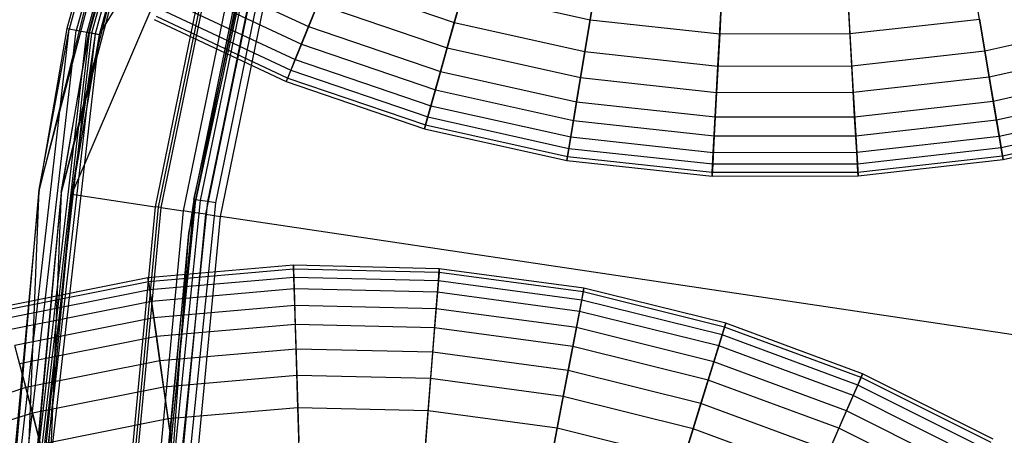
# Model space of a CAD drawing. Extents: x 0.2 to 44.2, y -21.9 to 24.
# Tile 125 of 239: x 4.8 to 9.2, y 1.5 to 3.4. Entities that reach past the tile are written whole.
import ezdxf

# ---------------------------------------------------------------- set-up
doc = ezdxf.new("R2010")
doc.units = 0
doc.header["$LTSCALE"] = 2.54
doc.layers.get('0').update_dxf_attribs({"color": 13, "linetype": 'CONTINUOUS'})

# ---------------------------------------------------------------- blocks, each defined once
blk = doc.blocks.new('KARO-10934_STL')
at = {"color": 0}
for p, q in [((4.8789, 2.5899, 124.285), (5.8403, 6.2498, 124.285)), ((4.8789, 2.5899, 124.285), (5.8403, 6.2498, 124.285)), ((5.9337, 6.2141, 124.285), (4.9778, 2.5751, 124.285)), ((5.9337, 6.2141, 124.285), (4.9778, 2.5751, 124.285)), ((5.7119, 5.9029, 126.1525), (4.8789, 2.5899, 124.285)), ((5.7119, 5.9029, 126.1525), (4.8789, 2.5899, 124.285)), ((5.7119, 5.9029, 126.1525), (5.0039, 3.319, 126.1525)), ((5.7119, 5.9029, 126.1525), (5.0039, 3.319, 126.1525)), ((5.7226, 5.8991, 126.2098), (5.015, 3.3169, 126.2098)), ((5.7226, 5.8991, 126.2098), (5.015, 3.3169, 126.2098)), ((5.7531, 5.8881, 126.2584), (5.0469, 3.3107, 126.2584)), ((5.7531, 5.8881, 126.2584), (5.0469, 3.3107, 126.2584)), ((5.806, 5.8692, 126.1525), (4.9778, 2.5751, 124.285)), ((5.806, 5.8692, 126.1525), (4.9778, 2.5751, 124.285)), ((5.7989, 5.8717, 126.291), (5.0946, 3.3015, 126.291)), ((5.7989, 5.8717, 126.291), (5.0946, 3.3015, 126.291)), ((5.806, 5.8692, 126.1525), (5.102, 3.3001, 126.1525)), ((5.806, 5.8692, 126.1525), (5.102, 3.3001, 126.1525)), ((5.8095, 5.8679, 126.1714), (5.1057, 3.2994, 126.1714)), ((5.8095, 5.8679, 126.1714), (5.1057, 3.2994, 126.1714)), ((5.8195, 5.8644, 126.1875), (5.1161, 3.2974, 126.1875)), ((5.8195, 5.8644, 126.1875), (5.1161, 3.2974, 126.1875)), ((5.8344, 5.859, 126.1984), (5.1317, 3.2944, 126.1984)), ((5.8344, 5.859, 126.1984), (5.1317, 3.2944, 126.1984)), ((5.8521, 5.8526, 126.2025), (5.1502, 3.2908, 126.2025)), ((5.8521, 5.8526, 126.2025), (5.1502, 3.2908, 126.2025)), ((5.8528, 5.8524, 126.3025), (5.1509, 3.2906, 126.3025)), ((5.8528, 5.8524, 126.3025), (5.1509, 3.2906, 126.3025)), ((5.5565, 2.3909, 125.9495), (6.066, 4.7331, 125.9495)), ((5.5565, 2.3909, 125.9495), (6.066, 4.7331, 125.9495)), ((5.5792, 2.544, 124.3996), (6.066, 4.7331, 125.9495)), ((5.5792, 2.544, 124.3996), (6.066, 4.7331, 125.9495)), ((5.0263, 2.5679, 126.2025), (5.7738, 4.3111, 126.1937)), ((5.0263, 2.5679, 126.2025), (5.7738, 4.3111, 126.1937)), ((5.1502, 3.2908, 126.2025), (5.7738, 4.3111, 126.1937)), ((5.1502, 3.2908, 126.2025), (5.7738, 4.3111, 126.1937)), ((5.7738, 4.3111, 126.1937), (5.4039, 2.5114, 126.1937)), ((5.7738, 4.3111, 126.1937), (5.4039, 2.5114, 126.1937)), ((5.4194, 2.509, 126.1818), (5.789, 4.3071, 126.1818)), ((5.4194, 2.509, 126.1818), (5.789, 4.3071, 126.1818)), ((5.7989, 4.3045, 126.1649), (5.4296, 2.5075, 126.1649)), ((5.7989, 4.3045, 126.1649), (5.4296, 2.5075, 126.1649)), ((5.898, 4.2784, 125.9865), (5.5309, 2.4924, 125.9865)), ((5.898, 4.2784, 125.9865), (5.5309, 2.4924, 125.9865)), ((5.9403, 4.2673, 125.9335), (5.5742, 2.4859, 125.9335)), ((5.9403, 4.2673, 125.9335), (5.5742, 2.4859, 125.9335)), ((5.6327, 2.4771, 125.8986), (5.9975, 4.2523, 125.8986)), ((5.6327, 2.4771, 125.8986), (5.9975, 4.2523, 125.8986)), ((5.6994, 2.4672, 125.8858), (6.0628, 4.2352, 125.8858)), ((5.6994, 2.4672, 125.8858), (6.0628, 4.2352, 125.8858)), ((5.9218, 4.211, 124.3996), (5.5792, 2.544, 124.3996)), ((5.9218, 4.211, 124.3996), (5.5792, 2.544, 124.3996)), ((5.9292, 4.2091, 124.3613), (5.5868, 2.5428, 124.3613)), ((5.9292, 4.2091, 124.3613), (5.5868, 2.5428, 124.3613)), ((5.9502, 4.2036, 124.3288), (5.6082, 2.5396, 124.3288)), ((5.9502, 4.2036, 124.3288), (5.6082, 2.5396, 124.3288)), ((5.9816, 4.1955, 124.3072), (5.6403, 2.5346, 124.3072)), ((5.9816, 4.1955, 124.3072), (5.6403, 2.5346, 124.3072)), ((5.6781, 2.5288, 124.2995), (6.0186, 4.1859, 124.2995)), ((5.6781, 2.5288, 124.2995), (6.0186, 4.1859, 124.2995)), ((4.7099, 0.6569, 126.2098), (5.015, 3.3169, 126.2098)), ((4.7099, 0.6569, 126.2098), (5.015, 3.3169, 126.2098)), ((4.7424, 0.6557, 126.2584), (5.0469, 3.3107, 126.2584)), ((4.7424, 0.6557, 126.2584), (5.0469, 3.3107, 126.2584)), ((4.7909, 0.6539, 126.291), (5.0946, 3.3015, 126.291)), ((4.7909, 0.6539, 126.291), (5.0946, 3.3015, 126.291)), ((5.1057, 3.2994, 126.1714), (4.8022, 0.6535, 126.1714)), ((5.1057, 3.2994, 126.1714), (4.8022, 0.6535, 126.1714)), ((5.0039, 3.319, 126.1525), (4.8789, 2.5899, 126.1525)), ((5.0039, 3.319, 126.1525), (4.8789, 2.5899, 126.1525)), ((5.0039, 3.319, 126.1525), (4.8789, 2.5899, 124.285)), ((5.0039, 3.319, 126.1525), (4.8789, 2.5899, 124.285)), ((4.8789, 2.5899, 126.1525), (5.015, 3.3169, 126.2098)), ((4.8789, 2.5899, 126.1525), (5.015, 3.3169, 126.2098)), ((5.102, 3.3001, 126.1525), (4.9778, 2.5751, 124.285)), ((5.102, 3.3001, 126.1525), (4.9778, 2.5751, 124.285)), ((5.102, 3.3001, 126.1525), (4.9778, 2.5751, 126.1525)), ((5.102, 3.3001, 126.1525), (4.9778, 2.5751, 126.1525)), ((4.9778, 2.5751, 126.1525), (5.1057, 3.2994, 126.1714)), ((4.9778, 2.5751, 126.1525), (5.1057, 3.2994, 126.1714)), ((5.015, 3.3169, 126.2098), (5.0039, 3.319, 126.1525)), ((5.015, 3.3169, 126.2098), (5.0039, 3.319, 126.1525)), ((5.0469, 3.3107, 126.2584), (5.015, 3.3169, 126.2098)), ((5.0469, 3.3107, 126.2584), (5.015, 3.3169, 126.2098)), ((5.0946, 3.3015, 126.291), (5.0469, 3.3107, 126.2584)), ((5.0946, 3.3015, 126.291), (5.0469, 3.3107, 126.2584)), ((5.1509, 3.2906, 126.3025), (5.0946, 3.3015, 126.291)), ((5.1509, 3.2906, 126.3025), (5.0946, 3.3015, 126.291)), ((5.102, 3.3001, 126.1525), (5.1057, 3.2994, 126.1714)), ((5.102, 3.3001, 126.1525), (5.1057, 3.2994, 126.1714)), ((5.1161, 3.2974, 126.1875), (5.1057, 3.2994, 126.1714)), ((5.1161, 3.2974, 126.1875), (5.1057, 3.2994, 126.1714)), ((5.1161, 3.2974, 126.1875), (4.8128, 0.6531, 126.1875)), ((5.1161, 3.2974, 126.1875), (4.8128, 0.6531, 126.1875)), ((5.1317, 3.2944, 126.1984), (4.8287, 0.6525, 126.1984)), ((5.1317, 3.2944, 126.1984), (4.8287, 0.6525, 126.1984)), ((5.1509, 3.2906, 126.3025), (4.8482, 0.6517, 126.3025)), ((5.1509, 3.2906, 126.3025), (4.8482, 0.6517, 126.3025)), ((5.1317, 3.2944, 126.1984), (5.0263, 2.5679, 126.2025)), ((5.1317, 3.2944, 126.1984), (5.0263, 2.5679, 126.2025)), ((5.1502, 3.2908, 126.2025), (5.0263, 2.5679, 126.2025)), ((5.1502, 3.2908, 126.2025), (5.0263, 2.5679, 126.2025)), ((5.1317, 3.2944, 126.1984), (5.1161, 3.2974, 126.1875)), ((5.1317, 3.2944, 126.1984), (5.1161, 3.2974, 126.1875)), ((5.1502, 3.2908, 126.2025), (5.1317, 3.2944, 126.1984)), ((5.1502, 3.2908, 126.2025), (5.1317, 3.2944, 126.1984)), ((4.8789, 2.5899, 126.1525), (4.6986, 0.6574, 126.1525)), ((4.8789, 2.5899, 124.285), (4.6986, 0.6574, 126.1525)), ((4.8789, 2.5899, 126.1525), (4.6986, 0.6574, 126.1525)), ((4.8789, 2.5899, 124.285), (4.6986, 0.6574, 126.1525)), ((4.7099, 0.6569, 126.2098), (4.8789, 2.5899, 126.1525)), ((4.7099, 0.6569, 126.2098), (4.8789, 2.5899, 126.1525)), ((4.7268, -1.191, 124.285), (4.8789, 2.5899, 124.285)), ((4.7268, -1.191, 124.285), (4.8789, 2.5899, 124.285)), ((4.8789, 2.5899, 126.1525), (4.8789, 2.5899, 124.285)), ((4.8789, 2.5899, 126.1525), (4.8789, 2.5899, 124.285)), ((4.9778, 2.5751, 126.1525), (4.7985, 0.6536, 126.1525)), ((4.9778, 2.5751, 126.1525), (4.7985, 0.6536, 126.1525)), ((4.9778, 2.5751, 126.1525), (4.8022, 0.6535, 126.1714)), ((4.9778, 2.5751, 126.1525), (4.8022, 0.6535, 126.1714)), ((4.9778, 2.5751, 124.285), (4.8266, -1.1842, 124.285)), ((4.9778, 2.5751, 126.1525), (4.8266, -1.1842, 124.285)), ((4.9778, 2.5751, 124.285), (4.8266, -1.1842, 124.285)), ((4.9778, 2.5751, 126.1525), (4.8266, -1.1842, 124.285)), ((5.0263, 2.5679, 126.2025), (4.8287, 0.6525, 126.1984)), ((5.0263, 2.5679, 126.2025), (4.8287, 0.6525, 126.1984)), ((5.0263, 2.5679, 126.2025), (4.8475, 0.6518, 126.2025)), ((5.0263, 2.5679, 126.2025), (4.8475, 0.6518, 126.2025)), ((4.9778, 2.5751, 126.1525), (4.9778, 2.5751, 124.285)), ((4.9778, 2.5751, 126.1525), (4.9778, 2.5751, 124.285)), ((5.0263, 2.5679, 126.2025), (5.4039, 2.5114, 126.1937)), ((5.0263, 2.5679, 126.2025), (5.4039, 2.5114, 126.1937)), ((5.5868, 2.5428, 124.3613), (5.4147, 0.8505, 124.3613)), ((5.5868, 2.5428, 124.3613), (5.4147, 0.8505, 124.3613)), ((5.5792, 2.544, 124.3996), (5.5565, 2.3909, 125.9495)), ((5.5792, 2.544, 124.3996), (5.5565, 2.3909, 125.9495)), ((5.5792, 2.544, 124.3996), (5.5565, 2.3909, 124.3996)), ((5.5792, 2.544, 124.3996), (5.5565, 2.3909, 124.3996)), ((5.5565, 2.3909, 124.3996), (5.5868, 2.5428, 124.3613)), ((5.5565, 2.3909, 124.3996), (5.5868, 2.5428, 124.3613)), ((5.5792, 2.544, 124.3996), (5.5868, 2.5428, 124.3613)), ((5.5792, 2.544, 124.3996), (5.5868, 2.5428, 124.3613)), ((5.6082, 2.5396, 124.3288), (5.5868, 2.5428, 124.3613)), ((5.6082, 2.5396, 124.3288), (5.5868, 2.5428, 124.3613)), ((5.4039, 2.5114, 126.1937), (5.2308, 0.6822, 126.1937)), ((5.4039, 2.5114, 126.1937), (5.2308, 0.6822, 126.1937)), ((5.2464, 0.6816, 126.1818), (5.4194, 2.509, 126.1818)), ((5.2464, 0.6816, 126.1818), (5.4194, 2.509, 126.1818)), ((5.4296, 2.5075, 126.1649), (5.2567, 0.6812, 126.1649)), ((5.4296, 2.5075, 126.1649), (5.2567, 0.6812, 126.1649)), ((5.4194, 2.509, 126.1818), (5.4039, 2.5114, 126.1937)), ((5.4194, 2.509, 126.1818), (5.4039, 2.5114, 126.1937)), ((5.4296, 2.5075, 126.1649), (5.4194, 2.509, 126.1818)), ((5.4296, 2.5075, 126.1649), (5.4194, 2.509, 126.1818)), ((5.4296, 2.5075, 126.1649), (5.5309, 2.4924, 125.9865)), ((5.4296, 2.5075, 126.1649), (5.5309, 2.4924, 125.9865)), ((5.6082, 2.5396, 124.3288), (5.4363, 0.8494, 124.3288)), ((5.6082, 2.5396, 124.3288), (5.4363, 0.8494, 124.3288)), ((5.6403, 2.5346, 124.3072), (5.4687, 0.8478, 124.3072)), ((5.6403, 2.5346, 124.3072), (5.4687, 0.8478, 124.3072)), ((5.5069, 0.8458, 124.2995), (5.6781, 2.5288, 124.2995)), ((5.5069, 0.8458, 124.2995), (5.6781, 2.5288, 124.2995)), ((5.6403, 2.5346, 124.3072), (5.6082, 2.5396, 124.3288)), ((5.6403, 2.5346, 124.3072), (5.6082, 2.5396, 124.3288)), ((5.6781, 2.5288, 124.2995), (5.6403, 2.5346, 124.3072)), ((5.6781, 2.5288, 124.2995), (5.6403, 2.5346, 124.3072)), ((5.5309, 2.4924, 125.9865), (5.3591, 0.6771, 125.9865)), ((5.5309, 2.4924, 125.9865), (5.3591, 0.6771, 125.9865)), ((5.5742, 2.4859, 125.9335), (5.4028, 0.6753, 125.9335)), ((5.5742, 2.4859, 125.9335), (5.4028, 0.6753, 125.9335)), ((5.4619, 0.6729, 125.8986), (5.6327, 2.4771, 125.8986)), ((5.4619, 0.6729, 125.8986), (5.6327, 2.4771, 125.8986)), ((5.5293, 0.6702, 125.8858), (5.6994, 2.4672, 125.8858)), ((5.5293, 0.6702, 125.8858), (5.6994, 2.4672, 125.8858)), ((5.5742, 2.4859, 125.9335), (5.5309, 2.4924, 125.9865)), ((5.5742, 2.4859, 125.9335), (5.5309, 2.4924, 125.9865)), ((5.6327, 2.4771, 125.8986), (5.5742, 2.4859, 125.9335)), ((5.6327, 2.4771, 125.8986), (5.5742, 2.4859, 125.9335)), ((5.6327, 2.4771, 125.8986), (5.6994, 2.4672, 125.8858)), ((5.6327, 2.4771, 125.8986), (5.6994, 2.4672, 125.8858)), ((22.1855, 0, 125.7675), (5.6994, 2.4672, 125.8858)), ((22.1855, 0, 125.7675), (5.6994, 2.4672, 125.8858)), ((5.3855, 0, 125.9495), (5.5565, 2.3909, 125.9495)), ((5.3855, 0, 125.9495), (5.5565, 2.3909, 125.9495)), ((5.5565, 2.3909, 125.9495), (5.4071, 0.8509, 124.3996)), ((5.5565, 2.3909, 124.3996), (5.4071, 0.8509, 124.3996)), ((5.5565, 2.3909, 125.9495), (5.4071, 0.8509, 124.3996)), ((5.5565, 2.3909, 124.3996), (5.4071, 0.8509, 124.3996)), ((5.4147, 0.8505, 124.3613), (5.5565, 2.3909, 124.3996)), ((5.4147, 0.8505, 124.3613), (5.5565, 2.3909, 124.3996)), ((5.5565, 2.3909, 124.3996), (5.5565, 2.3909, 125.9495)), ((5.5565, 2.3909, 124.3996), (5.5565, 2.3909, 125.9495))]:
    blk.add_line(p, q, dxfattribs=at)
blk = doc.blocks.new('GRUPUJ_1')
at = {"color": 0}
for p, q in [((7.2048, 25.6254, 2.715), (7.1509, 25.2991, 3.2869)), ((7.2048, 25.6254, 2.715), (7.1509, 25.2991, 3.2869)), ((6.5358, 25.2864, 8.403), (6.6163, 25.5728, 8.9929)), ((6.5358, 25.2864, 8.403), (6.6163, 25.5728, 8.9929)), ((7.7547, 25.5654, 2.715), (7.7371, 25.2352, 3.2869)), ((7.7547, 25.5654, 2.715), (7.7371, 25.2352, 3.2869)), ((8.3079, 25.5663, 2.715), (8.3267, 25.2362, 3.2869)), ((8.3079, 25.5663, 2.715), (8.3267, 25.2362, 3.2869)), ((5.3048, 25.5365, 7.784), (5.8761, 25.2681, 7.784)), ((5.3048, 25.5365, 7.784), (5.8761, 25.2681, 7.784)), ((5.2638, 25.4604, 4.522), (5.8436, 25.1879, 4.522)), ((5.2638, 25.4604, 4.522), (5.8436, 25.1879, 4.522)), ((5.8761, 25.2681, 7.784), (5.9626, 25.4821, 8.403)), ((5.8761, 25.2681, 7.784), (5.9626, 25.4821, 8.403)), ((5.9626, 25.4821, 8.403), (6.5358, 25.2864, 8.403)), ((5.9626, 25.4821, 8.403), (6.5358, 25.2864, 8.403)), ((8.9369, 25.1578, 8.403), (8.8874, 25.4512, 8.9929)), ((8.9369, 25.1578, 8.403), (8.8874, 25.4512, 8.9929)), ((6.5754, 25.4271, 3.2869), (6.5034, 25.1712, 3.8917)), ((6.5754, 25.4271, 3.2869), (6.5034, 25.1712, 3.8917)), ((6.5754, 25.4271, 3.2869), (7.1509, 25.2991, 3.2869)), ((6.5754, 25.4271, 3.2869), (7.1509, 25.2991, 3.2869)), ((7.1271, 25.1549, 8.403), (7.1756, 25.4484, 8.9929)), ((7.1271, 25.1549, 8.403), (7.1756, 25.4484, 8.9929)), ((5.2282, 25.3944, 7.1435), (5.8156, 25.1184, 7.1435)), ((5.2282, 25.3944, 7.1435), (5.8156, 25.1184, 7.1435)), ((5.9178, 25.3712, 3.8917), (5.8436, 25.1879, 4.522)), ((5.9178, 25.3712, 3.8917), (5.8436, 25.1879, 4.522)), ((5.9178, 25.3712, 3.8917), (6.5034, 25.1712, 3.8917)), ((5.9178, 25.3712, 3.8917), (6.5034, 25.1712, 3.8917)), ((7.7292, 25.0892, 8.403), (7.7451, 25.3863, 8.9929)), ((7.7292, 25.0892, 8.403), (7.7451, 25.3863, 8.9929)), ((8.335, 25.0902, 8.403), (8.3181, 25.3872, 8.9929)), ((8.335, 25.0902, 8.403), (8.3181, 25.3872, 8.9929)), ((5.2034, 25.3484, 5.1703), (5.796, 25.0699, 5.1703)), ((5.2034, 25.3484, 5.1703), (5.796, 25.0699, 5.1703)), ((5.1772, 25.2998, 5.8286), (5.7753, 25.0187, 5.8286)), ((5.1772, 25.2998, 5.8286), (5.7753, 25.0187, 5.8286)), ((5.1855, 25.3152, 6.489), (5.7818, 25.035, 6.489)), ((5.1855, 25.3152, 6.489), (5.7818, 25.035, 6.489)), ((6.4734, 25.0641, 7.784), (6.5358, 25.2864, 8.403)), ((6.4734, 25.0641, 7.784), (6.5358, 25.2864, 8.403)), ((6.5358, 25.2864, 8.403), (7.1271, 25.1549, 8.403)), ((6.5358, 25.2864, 8.403), (7.1271, 25.1549, 8.403)), ((7.1509, 25.2991, 3.2869), (7.1076, 25.0368, 3.8917)), ((7.1509, 25.2991, 3.2869), (7.1076, 25.0368, 3.8917)), ((7.1509, 25.2991, 3.2869), (7.7371, 25.2352, 3.2869)), ((7.1509, 25.2991, 3.2869), (7.7371, 25.2352, 3.2869)), ((8.3267, 25.2362, 3.2869), (8.9126, 25.302, 3.2869)), ((8.3267, 25.2362, 3.2869), (8.9126, 25.302, 3.2869)), ((8.9126, 25.302, 3.2869), (8.9568, 25.0398, 3.8917)), ((8.9126, 25.302, 3.2869), (8.9568, 25.0398, 3.8917)), ((8.9369, 25.1578, 8.403), (9.5277, 25.2912, 8.403)), ((8.9369, 25.1578, 8.403), (9.5277, 25.2912, 8.403)), ((5.8156, 25.1184, 7.1435), (5.8761, 25.2681, 7.784)), ((5.8156, 25.1184, 7.1435), (5.8761, 25.2681, 7.784)), ((5.8761, 25.2681, 7.784), (6.4734, 25.0641, 7.784)), ((5.8761, 25.2681, 7.784), (6.4734, 25.0641, 7.784)), ((7.7371, 25.2352, 3.2869), (7.7228, 24.9698, 3.8917)), ((7.7371, 25.2352, 3.2869), (7.7228, 24.9698, 3.8917)), ((7.7371, 25.2352, 3.2869), (8.3267, 25.2362, 3.2869)), ((7.7371, 25.2352, 3.2869), (8.3267, 25.2362, 3.2869)), ((8.3267, 25.2362, 3.2869), (8.3417, 24.9708, 3.8917)), ((8.3267, 25.2362, 3.2869), (8.3417, 24.9708, 3.8917)), ((5.8436, 25.1879, 4.522), (5.796, 25.0699, 5.1703)), ((5.8436, 25.1879, 4.522), (5.796, 25.0699, 5.1703)), ((5.8436, 25.1879, 4.522), (6.45, 24.9808, 4.522)), ((5.8436, 25.1879, 4.522), (6.45, 24.9808, 4.522)), ((6.5034, 25.1712, 3.8917), (6.45, 24.9808, 4.522)), ((6.5034, 25.1712, 3.8917), (6.45, 24.9808, 4.522)), ((6.5034, 25.1712, 3.8917), (7.1076, 25.0368, 3.8917)), ((6.5034, 25.1712, 3.8917), (7.1076, 25.0368, 3.8917)), ((7.0895, 24.9271, 7.784), (7.1271, 25.1549, 8.403)), ((7.0895, 24.9271, 7.784), (7.1271, 25.1549, 8.403)), ((7.1271, 25.1549, 8.403), (7.7292, 25.0892, 8.403)), ((7.1271, 25.1549, 8.403), (7.7292, 25.0892, 8.403)), ((8.335, 25.0902, 8.403), (8.9369, 25.1578, 8.403)), ((8.335, 25.0902, 8.403), (8.9369, 25.1578, 8.403)), ((8.9753, 24.9302, 7.784), (8.9369, 25.1578, 8.403)), ((8.9753, 24.9302, 7.784), (8.9369, 25.1578, 8.403)), ((8.9568, 25.0398, 3.8917), (9.5605, 25.1762, 3.8917)), ((8.9568, 25.0398, 3.8917), (9.5605, 25.1762, 3.8917)), ((5.7818, 25.035, 6.489), (5.8156, 25.1184, 7.1435)), ((5.7818, 25.035, 6.489), (5.8156, 25.1184, 7.1435)), ((5.8156, 25.1184, 7.1435), (6.4297, 24.9087, 7.1435)), ((5.8156, 25.1184, 7.1435), (6.4297, 24.9087, 7.1435)), ((5.796, 25.0699, 5.1703), (5.7753, 25.0187, 5.8286)), ((5.796, 25.0699, 5.1703), (5.7753, 25.0187, 5.8286)), ((5.796, 25.0699, 5.1703), (6.4155, 24.8583, 5.1703)), ((5.796, 25.0699, 5.1703), (6.4155, 24.8583, 5.1703)), ((6.4297, 24.9087, 7.1435), (6.4734, 25.0641, 7.784)), ((6.4297, 24.9087, 7.1435), (6.4734, 25.0641, 7.784)), ((6.4734, 25.0641, 7.784), (7.0895, 24.9271, 7.784)), ((6.4734, 25.0641, 7.784), (7.0895, 24.9271, 7.784)), ((7.7169, 24.8587, 7.784), (7.7292, 25.0892, 8.403)), ((7.7169, 24.8587, 7.784), (7.7292, 25.0892, 8.403)), ((7.7292, 25.0892, 8.403), (8.335, 25.0902, 8.403)), ((7.7292, 25.0892, 8.403), (8.335, 25.0902, 8.403)), ((8.348, 24.8597, 7.784), (8.335, 25.0902, 8.403)), ((8.348, 24.8597, 7.784), (8.335, 25.0902, 8.403)), ((8.9753, 24.9302, 7.784), (9.5909, 25.0692, 7.784)), ((8.9753, 24.9302, 7.784), (9.5909, 25.0692, 7.784)), ((5.7753, 25.0187, 5.8286), (5.7818, 25.035, 6.489)), ((5.7753, 25.0187, 5.8286), (5.7818, 25.035, 6.489)), ((5.7753, 25.0187, 5.8286), (6.4006, 24.8052, 5.8286)), ((5.7753, 25.0187, 5.8286), (6.4006, 24.8052, 5.8286)), ((5.7818, 25.035, 6.489), (6.4053, 24.8221, 6.489)), ((5.7818, 25.035, 6.489), (6.4053, 24.8221, 6.489)), ((7.1076, 25.0368, 3.8917), (7.0754, 24.8418, 4.522)), ((7.1076, 25.0368, 3.8917), (7.0754, 24.8418, 4.522)), ((7.1076, 25.0368, 3.8917), (7.7228, 24.9698, 3.8917)), ((7.1076, 25.0368, 3.8917), (7.7228, 24.9698, 3.8917)), ((8.3417, 24.9708, 3.8917), (8.9568, 25.0398, 3.8917)), ((8.3417, 24.9708, 3.8917), (8.9568, 25.0398, 3.8917)), ((8.9568, 25.0398, 3.8917), (8.9896, 24.8449, 4.522)), ((8.9568, 25.0398, 3.8917), (8.9896, 24.8449, 4.522)), ((6.45, 24.9808, 4.522), (6.4155, 24.8583, 5.1703)), ((6.45, 24.9808, 4.522), (6.4155, 24.8583, 5.1703)), ((6.45, 24.9808, 4.522), (7.0754, 24.8418, 4.522)), ((6.45, 24.9808, 4.522), (7.0754, 24.8418, 4.522)), ((7.7228, 24.9698, 3.8917), (7.7123, 24.7723, 4.522)), ((7.7228, 24.9698, 3.8917), (7.7123, 24.7723, 4.522)), ((7.7228, 24.9698, 3.8917), (8.3417, 24.9708, 3.8917)), ((7.7228, 24.9698, 3.8917), (8.3417, 24.9708, 3.8917)), ((8.3417, 24.9708, 3.8917), (8.353, 24.7734, 4.522)), ((8.3417, 24.9708, 3.8917), (8.353, 24.7734, 4.522)), ((8.9896, 24.8449, 4.522), (9.6146, 24.986, 4.522)), ((8.9896, 24.8449, 4.522), (9.6146, 24.986, 4.522)), ((7.0632, 24.7678, 7.1435), (7.0895, 24.9271, 7.784)), ((7.0632, 24.7678, 7.1435), (7.0895, 24.9271, 7.784)), ((7.0895, 24.9271, 7.784), (7.7169, 24.8587, 7.784)), ((7.0895, 24.9271, 7.784), (7.7169, 24.8587, 7.784)), ((8.348, 24.8597, 7.784), (8.9753, 24.9302, 7.784)), ((8.348, 24.8597, 7.784), (8.9753, 24.9302, 7.784)), ((9.0021, 24.771, 7.1435), (8.9753, 24.9302, 7.784)), ((9.0021, 24.771, 7.1435), (8.9753, 24.9302, 7.784)), ((6.4053, 24.8221, 6.489), (6.4297, 24.9087, 7.1435)), ((6.4053, 24.8221, 6.489), (6.4297, 24.9087, 7.1435)), ((6.4297, 24.9087, 7.1435), (7.0632, 24.7678, 7.1435)), ((6.4297, 24.9087, 7.1435), (7.0632, 24.7678, 7.1435)), ((9.0021, 24.771, 7.1435), (9.6351, 24.9139, 7.1435)), ((9.0021, 24.771, 7.1435), (9.6351, 24.9139, 7.1435)), ((6.4155, 24.8583, 5.1703), (6.4006, 24.8052, 5.8286)), ((6.4155, 24.8583, 5.1703), (6.4006, 24.8052, 5.8286)), ((6.4155, 24.8583, 5.1703), (7.0546, 24.7162, 5.1703)), ((6.4155, 24.8583, 5.1703), (7.0546, 24.7162, 5.1703)), ((7.0754, 24.8418, 4.522), (7.0546, 24.7162, 5.1703)), ((7.0754, 24.8418, 4.522), (7.0546, 24.7162, 5.1703)), ((7.0754, 24.8418, 4.522), (7.7123, 24.7723, 4.522)), ((7.0754, 24.8418, 4.522), (7.7123, 24.7723, 4.522)), ((7.7083, 24.6975, 7.1435), (7.7169, 24.8587, 7.784)), ((7.7083, 24.6975, 7.1435), (7.7169, 24.8587, 7.784)), ((7.7169, 24.8587, 7.784), (8.348, 24.8597, 7.784)), ((7.7169, 24.8587, 7.784), (8.348, 24.8597, 7.784)), ((8.3572, 24.6986, 7.1435), (8.348, 24.8597, 7.784)), ((8.3572, 24.6986, 7.1435), (8.348, 24.8597, 7.784)), ((8.353, 24.7734, 4.522), (8.9896, 24.8449, 4.522)), ((8.353, 24.7734, 4.522), (8.9896, 24.8449, 4.522)), ((8.9896, 24.8449, 4.522), (9.0108, 24.7194, 5.1703)), ((8.9896, 24.8449, 4.522), (9.0108, 24.7194, 5.1703)), ((9.0108, 24.7194, 5.1703), (9.6494, 24.8636, 5.1703)), ((9.0108, 24.7194, 5.1703), (9.6494, 24.8636, 5.1703)), ((9.017, 24.6822, 6.489), (9.6597, 24.8274, 6.489)), ((9.017, 24.6822, 6.489), (9.6597, 24.8274, 6.489)), ((6.4006, 24.8052, 5.8286), (6.4053, 24.8221, 6.489)), ((6.4006, 24.8052, 5.8286), (6.4053, 24.8221, 6.489)), ((6.4006, 24.8052, 5.8286), (7.0456, 24.6618, 5.8286)), ((6.4006, 24.8052, 5.8286), (7.0456, 24.6618, 5.8286)), ((6.4053, 24.8221, 6.489), (7.0485, 24.679, 6.489)), ((6.4053, 24.8221, 6.489), (7.0485, 24.679, 6.489)), ((9.02, 24.665, 5.8286), (9.6645, 24.8105, 5.8286)), ((9.02, 24.665, 5.8286), (9.6645, 24.8105, 5.8286)), ((7.0485, 24.679, 6.489), (7.0632, 24.7678, 7.1435)), ((7.0485, 24.679, 6.489), (7.0632, 24.7678, 7.1435)), ((7.0632, 24.7678, 7.1435), (7.7083, 24.6975, 7.1435)), ((7.0632, 24.7678, 7.1435), (7.7083, 24.6975, 7.1435)), ((7.7123, 24.7723, 4.522), (7.7055, 24.6453, 5.1703)), ((7.7123, 24.7723, 4.522), (7.7055, 24.6453, 5.1703)), ((7.7123, 24.7723, 4.522), (8.353, 24.7734, 4.522)), ((7.7123, 24.7723, 4.522), (8.353, 24.7734, 4.522)), ((8.353, 24.7734, 4.522), (8.3602, 24.6463, 5.1703)), ((8.353, 24.7734, 4.522), (8.3602, 24.6463, 5.1703)), ((8.3572, 24.6986, 7.1435), (9.0021, 24.771, 7.1435)), ((8.3572, 24.6986, 7.1435), (9.0021, 24.771, 7.1435)), ((9.017, 24.6822, 6.489), (9.0021, 24.771, 7.1435)), ((9.017, 24.6822, 6.489), (9.0021, 24.771, 7.1435)), ((7.0546, 24.7162, 5.1703), (7.0456, 24.6618, 5.8286)), ((7.0546, 24.7162, 5.1703), (7.0456, 24.6618, 5.8286)), ((7.0546, 24.7162, 5.1703), (7.7055, 24.6453, 5.1703)), ((7.0546, 24.7162, 5.1703), (7.7055, 24.6453, 5.1703)), ((7.7035, 24.6076, 6.489), (7.7083, 24.6975, 7.1435)), ((7.7035, 24.6076, 6.489), (7.7083, 24.6975, 7.1435)), ((7.7083, 24.6975, 7.1435), (8.3572, 24.6986, 7.1435)), ((7.7083, 24.6975, 7.1435), (8.3572, 24.6986, 7.1435)), ((8.3623, 24.6087, 6.489), (8.3572, 24.6986, 7.1435)), ((8.3623, 24.6087, 6.489), (8.3572, 24.6986, 7.1435)), ((8.3602, 24.6463, 5.1703), (9.0108, 24.7194, 5.1703)), ((8.3602, 24.6463, 5.1703), (9.0108, 24.7194, 5.1703)), ((9.0108, 24.7194, 5.1703), (9.02, 24.665, 5.8286)), ((9.0108, 24.7194, 5.1703), (9.02, 24.665, 5.8286)), ((7.0456, 24.6618, 5.8286), (7.0485, 24.679, 6.489)), ((7.0456, 24.6618, 5.8286), (7.0485, 24.679, 6.489)), ((7.0456, 24.6618, 5.8286), (7.7025, 24.5901, 5.8286)), ((7.0456, 24.6618, 5.8286), (7.7025, 24.5901, 5.8286)), ((7.0485, 24.679, 6.489), (7.7035, 24.6076, 6.489)), ((7.0485, 24.679, 6.489), (7.7035, 24.6076, 6.489)), ((8.3623, 24.6087, 6.489), (9.017, 24.6822, 6.489)), ((8.3623, 24.6087, 6.489), (9.017, 24.6822, 6.489)), ((8.3633, 24.5912, 5.8286), (9.02, 24.665, 5.8286)), ((8.3633, 24.5912, 5.8286), (9.02, 24.665, 5.8286)), ((9.02, 24.665, 5.8286), (9.017, 24.6822, 6.489)), ((9.02, 24.665, 5.8286), (9.017, 24.6822, 6.489)), ((7.7055, 24.6453, 5.1703), (7.7025, 24.5901, 5.8286)), ((7.7055, 24.6453, 5.1703), (7.7025, 24.5901, 5.8286)), ((7.7025, 24.5901, 5.8286), (7.7035, 24.6076, 6.489)), ((7.7025, 24.5901, 5.8286), (7.7035, 24.6076, 6.489)), ((7.7035, 24.6076, 6.489), (8.3623, 24.6087, 6.489)), ((7.7035, 24.6076, 6.489), (8.3623, 24.6087, 6.489)), ((7.7055, 24.6453, 5.1703), (8.3602, 24.6463, 5.1703)), ((7.7055, 24.6453, 5.1703), (8.3602, 24.6463, 5.1703)), ((8.3602, 24.6463, 5.1703), (8.3633, 24.5912, 5.8286)), ((8.3602, 24.6463, 5.1703), (8.3633, 24.5912, 5.8286)), ((8.3633, 24.5912, 5.8286), (8.3623, 24.6087, 6.489)), ((8.3633, 24.5912, 5.8286), (8.3623, 24.6087, 6.489)), ((7.7025, 24.5901, 5.8286), (8.3633, 24.5912, 5.8286)), ((7.7025, 24.5901, 5.8286), (8.3633, 24.5912, 5.8286)), ((5.8074, 24.1862, 39.8286), (5.1492, 24.1289, 39.8286)), ((5.8074, 24.1862, 39.8286), (5.1492, 24.1289, 39.8286)), ((5.808, 24.1687, 40.489), (5.1516, 24.1115, 40.489)), ((5.808, 24.1687, 40.489), (5.1516, 24.1115, 40.489)), ((5.8074, 24.1862, 39.8286), (5.808, 24.1687, 40.489)), ((6.468, 24.1707, 39.8286), (5.8074, 24.1862, 39.8286)), ((5.8074, 24.1862, 39.8286), (5.808, 24.1687, 40.489)), ((5.8092, 24.131, 39.1703), (5.8074, 24.1862, 39.8286)), ((6.468, 24.1707, 39.8286), (5.8074, 24.1862, 39.8286)), ((5.8092, 24.131, 39.1703), (5.8074, 24.1862, 39.8286)), ((6.4667, 24.1532, 40.489), (5.808, 24.1687, 40.489)), ((5.808, 24.1687, 40.489), (5.8109, 24.0787, 41.1435)), ((5.808, 24.1687, 40.489), (5.8109, 24.0787, 41.1435)), ((6.4667, 24.1532, 40.489), (5.808, 24.1687, 40.489)), ((6.4637, 24.1157, 39.1703), (6.468, 24.1707, 39.8286)), ((6.4637, 24.1157, 39.1703), (6.468, 24.1707, 39.8286)), ((6.468, 24.1707, 39.8286), (6.4667, 24.1532, 40.489)), ((6.468, 24.1707, 39.8286), (6.4667, 24.1532, 40.489)), ((7.1229, 24.0826, 39.8286), (6.468, 24.1707, 39.8286)), ((7.1229, 24.0826, 39.8286), (6.468, 24.1707, 39.8286)), ((5.1492, 24.1289, 39.8286), (4.5012, 23.9995, 39.8286)), ((5.1492, 24.1289, 39.8286), (4.5012, 23.9995, 39.8286)), ((5.1492, 24.1289, 39.8286), (5.1516, 24.1115, 40.489)), ((5.1492, 24.1289, 39.8286), (5.1516, 24.1115, 40.489)), ((5.157, 24.0742, 39.1703), (5.1492, 24.1289, 39.8286)), ((5.157, 24.0742, 39.1703), (5.1492, 24.1289, 39.8286)), ((5.8092, 24.131, 39.1703), (5.157, 24.0742, 39.1703)), ((5.8092, 24.131, 39.1703), (5.157, 24.0742, 39.1703)), ((6.4637, 24.1157, 39.1703), (5.8092, 24.131, 39.1703)), ((5.8132, 24.0038, 38.522), (5.8092, 24.131, 39.1703)), ((5.8132, 24.0038, 38.522), (5.8092, 24.131, 39.1703)), ((6.4637, 24.1157, 39.1703), (5.8092, 24.131, 39.1703)), ((6.4537, 23.9888, 38.522), (6.4637, 24.1157, 39.1703)), ((6.4537, 23.9888, 38.522), (6.4637, 24.1157, 39.1703)), ((6.4667, 24.1532, 40.489), (6.4596, 24.0635, 41.1435)), ((6.4667, 24.1532, 40.489), (6.4596, 24.0635, 41.1435)), ((7.1126, 24.0284, 39.1703), (6.4637, 24.1157, 39.1703)), ((7.1126, 24.0284, 39.1703), (6.4637, 24.1157, 39.1703)), ((7.1196, 24.0654, 40.489), (6.4667, 24.1532, 40.489)), ((7.1196, 24.0654, 40.489), (6.4667, 24.1532, 40.489)), ((5.1516, 24.1115, 40.489), (4.5055, 23.9826, 40.489)), ((5.1516, 24.1115, 40.489), (4.5055, 23.9826, 40.489)), ((5.157, 24.0742, 39.1703), (4.5149, 23.9461, 39.1703)), ((5.157, 24.0742, 39.1703), (4.5149, 23.9461, 39.1703)), ((5.1516, 24.1115, 40.489), (5.1644, 24.0224, 41.1435)), ((5.1516, 24.1115, 40.489), (5.1644, 24.0224, 41.1435)), ((5.175, 23.9483, 38.522), (5.157, 24.0742, 39.1703)), ((5.175, 23.9483, 38.522), (5.157, 24.0742, 39.1703)), ((5.8109, 24.0787, 41.1435), (5.1644, 24.0224, 41.1435)), ((5.8109, 24.0787, 41.1435), (5.1644, 24.0224, 41.1435)), ((5.8109, 24.0787, 41.1435), (5.816, 23.9174, 41.784)), ((6.4596, 24.0635, 41.1435), (5.8109, 24.0787, 41.1435)), ((5.8109, 24.0787, 41.1435), (5.816, 23.9174, 41.784)), ((6.4596, 24.0635, 41.1435), (5.8109, 24.0787, 41.1435)), ((7.1126, 24.0284, 39.1703), (7.1229, 24.0826, 39.8286)), ((7.1126, 24.0284, 39.1703), (7.1229, 24.0826, 39.8286)), ((7.1229, 24.0826, 39.8286), (7.1196, 24.0654, 40.489)), ((7.1229, 24.0826, 39.8286), (7.1196, 24.0654, 40.489)), ((7.7642, 23.9231, 39.8286), (7.1229, 24.0826, 39.8286)), ((7.7642, 23.9231, 39.8286), (7.1229, 24.0826, 39.8286)), ((6.4596, 24.0635, 41.1435), (6.4469, 23.9026, 41.784)), ((6.4596, 24.0635, 41.1435), (6.4469, 23.9026, 41.784)), ((7.1028, 23.977, 41.1435), (6.4596, 24.0635, 41.1435)), ((7.1028, 23.977, 41.1435), (6.4596, 24.0635, 41.1435)), ((7.0887, 23.9034, 38.522), (7.1126, 24.0284, 39.1703)), ((7.0887, 23.9034, 38.522), (7.1126, 24.0284, 39.1703)), ((7.1196, 24.0654, 40.489), (7.1028, 23.977, 41.1435)), ((7.1196, 24.0654, 40.489), (7.1028, 23.977, 41.1435)), ((7.7479, 23.8703, 39.1703), (7.1126, 24.0284, 39.1703)), ((7.7479, 23.8703, 39.1703), (7.1126, 24.0284, 39.1703)), ((7.759, 23.9063, 40.489), (7.1196, 24.0654, 40.489)), ((7.759, 23.9063, 40.489), (7.1196, 24.0654, 40.489)), ((5.1644, 24.0224, 41.1435), (4.528, 23.8954, 41.1435)), ((5.1644, 24.0224, 41.1435), (4.528, 23.8954, 41.1435)), ((5.1644, 24.0224, 41.1435), (5.1872, 23.8627, 41.784)), ((5.1644, 24.0224, 41.1435), (5.1872, 23.8627, 41.784)), ((5.8132, 24.0038, 38.522), (5.175, 23.9483, 38.522)), ((5.8132, 24.0038, 38.522), (5.175, 23.9483, 38.522)), ((6.4537, 23.9888, 38.522), (5.8132, 24.0038, 38.522)), ((5.8195, 23.8062, 37.8917), (5.8132, 24.0038, 38.522)), ((5.8195, 23.8062, 37.8917), (5.8132, 24.0038, 38.522)), ((6.4537, 23.9888, 38.522), (5.8132, 24.0038, 38.522)), ((6.4382, 23.7917, 37.8917), (6.4537, 23.9888, 38.522)), ((6.4382, 23.7917, 37.8917), (6.4537, 23.9888, 38.522)), ((7.0887, 23.9034, 38.522), (6.4537, 23.9888, 38.522)), ((7.0887, 23.9034, 38.522), (6.4537, 23.9888, 38.522)), ((5.175, 23.9483, 38.522), (4.5467, 23.8229, 38.522)), ((5.175, 23.9483, 38.522), (4.5467, 23.8229, 38.522)), ((5.2029, 23.7525, 37.8917), (5.175, 23.9483, 38.522)), ((5.2029, 23.7525, 37.8917), (5.175, 23.9483, 38.522)), ((7.1028, 23.977, 41.1435), (7.0725, 23.8185, 41.784)), ((7.1028, 23.977, 41.1435), (7.0725, 23.8185, 41.784)), ((7.7325, 23.8203, 41.1435), (7.1028, 23.977, 41.1435)), ((7.7325, 23.8203, 41.1435), (7.1028, 23.977, 41.1435)), ((5.816, 23.9174, 41.784), (5.1872, 23.8627, 41.784)), ((5.816, 23.9174, 41.784), (5.1872, 23.8627, 41.784)), ((5.816, 23.9174, 41.784), (5.8233, 23.6866, 42.403)), ((6.4469, 23.9026, 41.784), (5.816, 23.9174, 41.784)), ((5.816, 23.9174, 41.784), (5.8233, 23.6866, 42.403)), ((6.4469, 23.9026, 41.784), (5.816, 23.9174, 41.784)), ((6.4469, 23.9026, 41.784), (6.4288, 23.6725, 42.403)), ((6.4469, 23.9026, 41.784), (6.4288, 23.6725, 42.403)), ((7.0725, 23.8185, 41.784), (6.4469, 23.9026, 41.784)), ((7.0725, 23.8185, 41.784), (6.4469, 23.9026, 41.784)), ((7.0516, 23.7092, 37.8917), (7.0887, 23.9034, 38.522)), ((7.0516, 23.7092, 37.8917), (7.0887, 23.9034, 38.522)), ((7.7104, 23.7487, 38.522), (7.0887, 23.9034, 38.522)), ((7.7104, 23.7487, 38.522), (7.0887, 23.9034, 38.522)), ((7.759, 23.9063, 40.489), (7.7325, 23.8203, 41.1435)), ((7.759, 23.9063, 40.489), (7.7325, 23.8203, 41.1435)), ((7.7479, 23.8703, 39.1703), (7.7642, 23.9231, 39.8286)), ((7.7479, 23.8703, 39.1703), (7.7642, 23.9231, 39.8286)), ((7.7642, 23.9231, 39.8286), (7.759, 23.9063, 40.489)), ((7.7642, 23.9231, 39.8286), (7.759, 23.9063, 40.489)), ((8.377, 23.6779, 40.489), (7.759, 23.9063, 40.489)), ((8.377, 23.6779, 40.489), (7.759, 23.9063, 40.489)), ((8.3839, 23.6939, 39.8286), (7.7642, 23.9231, 39.8286)), ((8.3839, 23.6939, 39.8286), (7.7642, 23.9231, 39.8286)), ((5.1872, 23.8627, 41.784), (4.5682, 23.7391, 41.784)), ((5.1872, 23.8627, 41.784), (4.5682, 23.7391, 41.784)), ((5.1872, 23.8627, 41.784), (5.2198, 23.6341, 42.403)), ((5.1872, 23.8627, 41.784), (5.2198, 23.6341, 42.403)), ((7.7104, 23.7487, 38.522), (7.7479, 23.8703, 39.1703)), ((7.7104, 23.7487, 38.522), (7.7479, 23.8703, 39.1703)), ((8.362, 23.6433, 39.1703), (7.7479, 23.8703, 39.1703)), ((8.362, 23.6433, 39.1703), (7.7479, 23.8703, 39.1703)), ((4.596, 23.6314, 37.8917), (4.5467, 23.8229, 38.522)), ((4.596, 23.6314, 37.8917), (4.5467, 23.8229, 38.522)), ((5.8195, 23.8062, 37.8917), (5.2029, 23.7525, 37.8917)), ((5.8195, 23.8062, 37.8917), (5.2029, 23.7525, 37.8917)), ((6.4382, 23.7917, 37.8917), (5.8195, 23.8062, 37.8917)), ((5.8279, 23.5405, 37.2869), (5.8195, 23.8062, 37.8917)), ((5.8279, 23.5405, 37.2869), (5.8195, 23.8062, 37.8917)), ((6.4382, 23.7917, 37.8917), (5.8195, 23.8062, 37.8917)), ((7.0725, 23.8185, 41.784), (7.0292, 23.5917, 42.403)), ((7.0725, 23.8185, 41.784), (7.0292, 23.5917, 42.403)), ((7.685, 23.6661, 41.784), (7.0725, 23.8185, 41.784)), ((7.685, 23.6661, 41.784), (7.0725, 23.8185, 41.784)), ((7.7325, 23.8203, 41.1435), (7.685, 23.6661, 41.784)), ((7.7325, 23.8203, 41.1435), (7.685, 23.6661, 41.784)), ((8.3412, 23.5953, 41.1435), (7.7325, 23.8203, 41.1435)), ((8.3412, 23.5953, 41.1435), (7.7325, 23.8203, 41.1435)), ((6.4174, 23.5267, 37.2869), (6.4382, 23.7917, 37.8917)), ((6.4174, 23.5267, 37.2869), (6.4382, 23.7917, 37.8917)), ((7.0516, 23.7092, 37.8917), (6.4382, 23.7917, 37.8917)), ((7.0516, 23.7092, 37.8917), (6.4382, 23.7917, 37.8917)), ((4.5682, 23.7391, 41.784), (4.6258, 23.5155, 42.403)), ((4.5682, 23.7391, 41.784), (4.6258, 23.5155, 42.403)), ((5.2029, 23.7525, 37.8917), (4.596, 23.6314, 37.8917)), ((5.2029, 23.7525, 37.8917), (4.596, 23.6314, 37.8917)), ((5.2405, 23.4894, 37.2869), (5.2029, 23.7525, 37.8917)), ((5.2405, 23.4894, 37.2869), (5.2029, 23.7525, 37.8917)), ((7.6522, 23.5598, 37.8917), (7.7104, 23.7487, 38.522)), ((7.6522, 23.5598, 37.8917), (7.7104, 23.7487, 38.522)), ((8.3114, 23.5266, 38.522), (7.7104, 23.7487, 38.522)), ((8.3114, 23.5266, 38.522), (7.7104, 23.7487, 38.522)), ((5.8233, 23.6866, 42.403), (5.2198, 23.6341, 42.403)), ((5.8233, 23.6866, 42.403), (5.2198, 23.6341, 42.403)), ((6.4288, 23.6725, 42.403), (5.8233, 23.6866, 42.403)), ((5.8233, 23.6866, 42.403), (5.8327, 23.3893, 42.9929)), ((5.8233, 23.6866, 42.403), (5.8327, 23.3893, 42.9929)), ((6.4288, 23.6725, 42.403), (5.8233, 23.6866, 42.403)), ((6.4288, 23.6725, 42.403), (6.4055, 23.3759, 42.9929)), ((6.4288, 23.6725, 42.403), (6.4055, 23.3759, 42.9929)), ((7.0292, 23.5917, 42.403), (6.4288, 23.6725, 42.403)), ((7.0292, 23.5917, 42.403), (6.4288, 23.6725, 42.403)), ((7.0017, 23.4481, 37.2869), (7.0516, 23.7092, 37.8917)), ((7.0017, 23.4481, 37.2869), (7.0516, 23.7092, 37.8917)), ((7.6522, 23.5598, 37.8917), (7.0516, 23.7092, 37.8917)), ((7.6522, 23.5598, 37.8917), (7.0516, 23.7092, 37.8917)), ((8.377, 23.6779, 40.489), (8.3412, 23.5953, 41.1435)), ((8.377, 23.6779, 40.489), (8.3412, 23.5953, 41.1435)), ((8.362, 23.6433, 39.1703), (8.3839, 23.6939, 39.8286)), ((8.362, 23.6433, 39.1703), (8.3839, 23.6939, 39.8286)), ((8.3839, 23.6939, 39.8286), (8.377, 23.6779, 40.489)), ((8.3839, 23.6939, 39.8286), (8.377, 23.6779, 40.489)), ((8.9661, 23.3828, 40.489), (8.377, 23.6779, 40.489)), ((8.9661, 23.3828, 40.489), (8.377, 23.6779, 40.489)), ((8.9748, 23.398, 39.8286), (8.3839, 23.6939, 39.8286)), ((8.9748, 23.398, 39.8286), (8.3839, 23.6939, 39.8286)), ((4.596, 23.6314, 37.8917), (4.0061, 23.4442, 37.8917)), ((4.596, 23.6314, 37.8917), (4.0061, 23.4442, 37.8917)), ((4.6623, 23.374, 37.2869), (4.596, 23.6314, 37.8917)), ((4.6623, 23.374, 37.2869), (4.596, 23.6314, 37.8917)), ((5.2198, 23.6341, 42.403), (4.6258, 23.5155, 42.403)), ((5.2198, 23.6341, 42.403), (4.6258, 23.5155, 42.403)), ((5.2198, 23.6341, 42.403), (5.2619, 23.3396, 42.9929)), ((5.2198, 23.6341, 42.403), (5.2619, 23.3396, 42.9929)), ((7.685, 23.6661, 41.784), (7.6169, 23.4455, 42.403)), ((7.685, 23.6661, 41.784), (7.6169, 23.4455, 42.403)), ((8.2769, 23.4472, 41.784), (7.685, 23.6661, 41.784)), ((8.2769, 23.4472, 41.784), (7.685, 23.6661, 41.784)), ((8.3114, 23.5266, 38.522), (8.362, 23.6433, 39.1703)), ((8.3114, 23.5266, 38.522), (8.362, 23.6433, 39.1703)), ((8.9474, 23.3501, 39.1703), (8.362, 23.6433, 39.1703)), ((8.9474, 23.3501, 39.1703), (8.362, 23.6433, 39.1703)), ((7.0292, 23.5917, 42.403), (6.9733, 23.2995, 42.9929)), ((7.0292, 23.5917, 42.403), (6.9733, 23.2995, 42.9929)), ((7.6169, 23.4455, 42.403), (7.0292, 23.5917, 42.403)), ((7.6169, 23.4455, 42.403), (7.0292, 23.5917, 42.403)), ((8.3412, 23.5953, 41.1435), (8.2769, 23.4472, 41.784)), ((8.3412, 23.5953, 41.1435), (8.2769, 23.4472, 41.784)), ((8.9214, 23.3047, 41.1435), (8.3412, 23.5953, 41.1435)), ((8.9214, 23.3047, 41.1435), (8.3412, 23.5953, 41.1435)), ((5.8279, 23.5405, 37.2869), (5.2405, 23.4894, 37.2869)), ((5.8279, 23.5405, 37.2869), (5.2405, 23.4894, 37.2869)), ((6.4174, 23.5267, 37.2869), (5.8279, 23.5405, 37.2869)), ((5.8384, 23.21, 36.715), (5.8279, 23.5405, 37.2869)), ((6.4174, 23.5267, 37.2869), (5.8279, 23.5405, 37.2869)), ((5.8384, 23.21, 36.715), (5.8279, 23.5405, 37.2869)), ((7.5739, 23.3057, 37.2869), (7.6522, 23.5598, 37.8917)), ((7.5739, 23.3057, 37.2869), (7.6522, 23.5598, 37.8917)), ((8.2327, 23.3452, 37.8917), (7.6522, 23.5598, 37.8917)), ((8.2327, 23.3452, 37.8917), (7.6522, 23.5598, 37.8917)), ((4.6258, 23.5155, 42.403), (4.0485, 23.3323, 42.403)), ((4.6258, 23.5155, 42.403), (4.0485, 23.3323, 42.403)), ((4.6258, 23.5155, 42.403), (4.7001, 23.2274, 42.9929)), ((4.6258, 23.5155, 42.403), (4.7001, 23.2274, 42.9929)), ((5.2405, 23.4894, 37.2869), (4.6623, 23.374, 37.2869)), ((5.2405, 23.4894, 37.2869), (4.6623, 23.374, 37.2869)), ((5.2873, 23.162, 36.715), (5.2405, 23.4894, 37.2869)), ((5.2873, 23.162, 36.715), (5.2405, 23.4894, 37.2869)), ((6.3914, 23.197, 36.715), (6.4174, 23.5267, 37.2869)), ((6.3914, 23.197, 36.715), (6.4174, 23.5267, 37.2869)), ((7.0017, 23.4481, 37.2869), (6.4174, 23.5267, 37.2869)), ((7.0017, 23.4481, 37.2869), (6.4174, 23.5267, 37.2869)), ((8.2327, 23.3452, 37.8917), (8.3114, 23.5266, 38.522)), ((8.2327, 23.3452, 37.8917), (8.3114, 23.5266, 38.522)), ((8.8842, 23.2397, 38.522), (8.3114, 23.5266, 38.522)), ((8.8842, 23.2397, 38.522), (8.3114, 23.5266, 38.522)), ((6.9397, 23.1233, 36.715), (7.0017, 23.4481, 37.2869)), ((6.9397, 23.1233, 36.715), (7.0017, 23.4481, 37.2869)), ((7.5739, 23.3057, 37.2869), (7.0017, 23.4481, 37.2869)), ((7.5739, 23.3057, 37.2869), (7.0017, 23.4481, 37.2869)), ((7.6169, 23.4455, 42.403), (7.5293, 23.1612, 42.9929)), ((7.6169, 23.4455, 42.403), (7.5293, 23.1612, 42.9929)), ((8.1851, 23.2354, 42.403), (7.6169, 23.4455, 42.403)), ((8.1851, 23.2354, 42.403), (7.6169, 23.4455, 42.403)), ((8.2769, 23.4472, 41.784), (8.1851, 23.2354, 42.403)), ((8.2769, 23.4472, 41.784), (8.1851, 23.2354, 42.403)), ((8.8413, 23.1646, 41.784), (8.2769, 23.4472, 41.784)), ((8.8413, 23.1646, 41.784), (8.2769, 23.4472, 41.784))]:
    blk.add_line(p, q, dxfattribs=at)
blk = doc.blocks.new('GRUPUJ_3')
at = {"color": 0}
for name, p in [('GRUPUJ_1', (0, 0)), ('KARO-10934_STL', (-0.2222, 21.9402, -1.2505))]:
    blk.add_blockref(name, p, dxfattribs=at)

msp = doc.modelspace()

# ---------------------------------------------------------------- block references
at = {"color": 0}
msp.add_blockref('GRUPUJ_3', (0.2222, -21.9402, 1.2505), dxfattribs=at)

doc.saveas('drawing.dxf')
